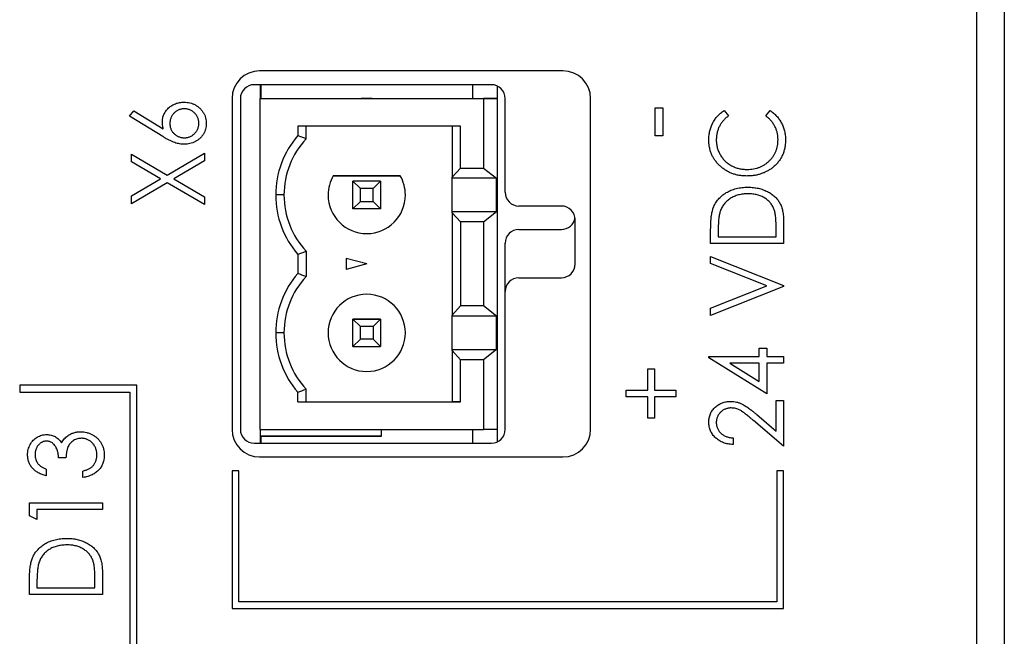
# Model space of a CAD drawing. Header units: millimetres. Extents: x 0 to 420, y 0 to 297.
# Tile 49 of 106: x 102 to 120, y 242 to 253. Entities that reach past the tile are written whole.
import ezdxf

# ---------------------------------------------------------------- set-up
doc = ezdxf.new("R2010")
doc.units = ezdxf.units.MM

msp = doc.modelspace()

# ---------------------------------------------------------------- linework, layer by layer
at = {"color": 7, "linetype": 'Continuous', "lineweight": 25}
for p, q in [((119.965, 259.473), (119.965, 214.773)), ((119.968, 259.473), (119.968, 215.173)), ((119.467, 199.673), (119.467, 258.873)), ((111.967, 252.373), (106.467, 252.373)), ((110.668, 252.123), (106.368, 252.123)), ((106.474, 252.123), (106.474, 251.873)), ((106.489, 252.123), (106.489, 251.873)), ((110.324, 252.123), (110.324, 251.873)), ((110.774, 252.1), (110.774, 251.873)), ((105.967, 251.873), (105.967, 245.873)), ((106.118, 251.873), (106.118, 245.873)), ((106.474, 251.873), (110.524, 251.873)), ((106.474, 245.873), (106.474, 251.873)), ((106.474, 251.873), (106.474, 251.873)), ((106.474, 251.873), (110.309, 251.873)), ((108.308, 251.873), (108.509, 251.873)), ((108.409, 251.873), (108.308, 251.873)), ((108.509, 251.873), (108.409, 251.873)), ((110.309, 251.873), (110.309, 251.873)), ((110.309, 251.873), (110.774, 251.873)), ((110.524, 251.873), (110.524, 250.611)), ((110.774, 251.873), (110.524, 251.873)), ((110.774, 251.873), (110.774, 245.873)), ((110.774, 251.873), (110.774, 251.873)), ((110.918, 250.173), (110.918, 251.873)), ((112.467, 245.873), (112.467, 251.873)), ((113.641, 251.197), (113.641, 251.705)), ((113.641, 251.705), (113.776, 251.705)), ((113.776, 251.705), (113.776, 251.197)), ((104.11, 251.551), (104.186, 251.647)), ((104.714, 251.181), (104.11, 251.551)), ((104.186, 251.647), (104.719, 251.32)), ((114.887, 251.655), (114.967, 251.558)), ((115.645, 251.558), (115.724, 251.655)), ((110.111, 251.373), (107.159, 251.373)), ((107.159, 251.373), (107.159, 251.2)), ((107.309, 251.143), (107.309, 251.373)), ((109.955, 251.373), (109.955, 250.445)), ((110.111, 250.611), (110.111, 251.373)), ((113.776, 251.197), (113.641, 251.197)), ((104.144, 250.724), (104.144, 250.864)), ((104.144, 250.864), (104.791, 250.485)), ((104.791, 250.485), (105.467, 250.881)), ((105.467, 250.881), (105.467, 250.741)), ((104.672, 250.414), (104.144, 250.724)), ((105.467, 250.741), (104.911, 250.414)), ((107.802, 250.473), (109.015, 250.473)), ((107.802, 250.473), (107.802, 250.473)), ((109.015, 250.473), (107.802, 250.473)), ((109.015, 250.473), (109.015, 250.473)), ((109.955, 250.445), (110.111, 250.611)), ((110.111, 250.611), (110.524, 250.611)), ((110.524, 250.611), (110.76, 250.426)), ((104.144, 250.105), (104.672, 250.414)), ((104.791, 250.344), (104.144, 249.965)), ((105.467, 249.948), (104.791, 250.344)), ((104.911, 250.414), (105.467, 250.088)), ((108.293, 250.239), (108.159, 250.373)), ((108.159, 249.873), (108.159, 250.373)), ((108.659, 250.373), (108.159, 250.373)), ((108.659, 250.373), (108.159, 250.373)), ((108.525, 250.239), (108.659, 250.373)), ((108.659, 250.373), (108.659, 249.873)), ((109.955, 250.426), (109.955, 250.445)), ((110.76, 250.426), (109.955, 250.426)), ((109.955, 249.821), (109.955, 250.426)), ((110.76, 249.821), (110.76, 250.426)), ((104.144, 249.965), (104.144, 250.105)), ((106.909, 250.123), (106.759, 250.123)), ((107.709, 250.123), (107.709, 250.123)), ((108.293, 250.007), (108.293, 250.239)), ((108.525, 250.239), (108.293, 250.239)), ((108.525, 250.007), (108.525, 250.239)), ((105.467, 250.088), (105.467, 249.948)), ((108.159, 249.873), (108.293, 250.007)), ((108.293, 250.007), (108.525, 250.007)), ((108.659, 249.873), (108.525, 250.007)), ((111.939, 249.923), (111.168, 249.923)), ((108.659, 249.873), (108.159, 249.873)), ((109.955, 249.801), (109.955, 249.821)), ((109.955, 249.821), (110.76, 249.821)), ((110.111, 249.636), (109.955, 249.801)), ((109.955, 249.801), (109.955, 247.945)), ((110.524, 249.636), (110.76, 249.821)), ((110.524, 249.636), (110.111, 249.636)), ((110.111, 249.636), (110.111, 248.111)), ((110.524, 249.636), (110.524, 248.111)), ((112.189, 248.873), (112.189, 249.673)), ((115.967, 249.63), (115.967, 249.246)), ((111.168, 249.498), (111.939, 249.498)), ((114.644, 249.246), (114.644, 249.497)), ((114.78, 249.451), (114.78, 249.365)), ((115.832, 249.365), (115.832, 249.505)), ((110.918, 248.373), (110.918, 249.248)), ((115.967, 249.246), (114.644, 249.246)), ((114.78, 249.365), (115.832, 249.365)), ((107.159, 249.046), (107.159, 248.7)), ((107.309, 249.103), (107.309, 248.643)), ((108.409, 248.873), (108.034, 248.974)), ((108.034, 248.974), (108.034, 248.773)), ((108.409, 248.873), (108.034, 248.773)), ((114.644, 249.009), (115.967, 248.483)), ((114.644, 248.88), (114.644, 249.009)), ((115.665, 248.474), (114.644, 248.88)), ((111.168, 248.623), (111.939, 248.623)), ((115.967, 248.483), (115.967, 248.466)), ((110.918, 245.873), (110.918, 248.373)), ((114.644, 248.069), (115.665, 248.474)), ((115.967, 248.466), (114.644, 247.94)), ((109.955, 247.945), (110.111, 248.111)), ((110.524, 248.111), (110.111, 248.111)), ((110.76, 247.926), (110.524, 248.111)), ((114.644, 247.94), (114.644, 248.069)), ((108.159, 247.873), (108.293, 247.739)), ((108.659, 247.873), (108.159, 247.873)), ((108.159, 247.373), (108.159, 247.873)), ((108.159, 247.873), (108.659, 247.873)), ((108.525, 247.739), (108.659, 247.873)), ((108.659, 247.873), (108.659, 247.373)), ((109.955, 247.926), (109.955, 247.945)), ((110.76, 247.926), (109.955, 247.926)), ((109.955, 247.321), (109.955, 247.926)), ((110.76, 247.321), (110.76, 247.926)), ((106.909, 247.623), (106.759, 247.623)), ((107.709, 247.623), (107.709, 247.623)), ((108.525, 247.739), (108.293, 247.739)), ((108.293, 247.507), (108.293, 247.739)), ((108.525, 247.739), (108.525, 247.507)), ((108.293, 247.507), (108.159, 247.373)), ((108.525, 247.507), (108.293, 247.507)), ((108.525, 247.507), (108.659, 247.373)), ((108.159, 247.373), (108.659, 247.373)), ((109.955, 247.301), (109.955, 247.321)), ((109.955, 247.321), (110.76, 247.321)), ((109.955, 247.301), (109.955, 246.373)), ((110.111, 247.136), (109.955, 247.301)), ((110.76, 247.321), (110.524, 247.136)), ((115.526, 247.194), (115.526, 247.347)), ((115.526, 247.347), (115.662, 247.347)), ((115.662, 247.347), (115.662, 247.194)), ((110.111, 246.373), (110.111, 247.136)), ((110.524, 247.136), (110.111, 247.136)), ((110.524, 247.136), (110.524, 245.873)), ((114.61, 247.17), (114.61, 247.194)), ((114.61, 247.194), (115.526, 247.194)), ((115.662, 246.516), (114.61, 247.17)), ((115.526, 247.075), (114.992, 247.075)), ((114.992, 247.075), (115.526, 246.743)), ((115.526, 246.743), (115.526, 247.075)), ((115.662, 247.194), (115.967, 247.194)), ((115.967, 247.075), (115.662, 247.075)), ((115.662, 247.075), (115.662, 246.516)), ((115.967, 247.194), (115.967, 247.075)), ((113.505, 246.973), (113.624, 246.973)), ((113.505, 246.583), (113.505, 246.973)), ((113.624, 246.973), (113.624, 246.583)), ((102.117, 246.673), (102.117, 246.548)), ((104.242, 246.673), (102.117, 246.673)), ((102.117, 246.548), (104.117, 246.548)), ((104.117, 246.548), (104.117, 209.798)), ((104.242, 209.673), (104.242, 246.673)), ((107.159, 246.373), (107.159, 246.546)), ((107.309, 246.373), (107.309, 246.603)), ((113.115, 246.465), (113.115, 246.583)), ((113.115, 246.583), (113.505, 246.583)), ((113.624, 246.583), (114.014, 246.583)), ((114.014, 246.583), (114.014, 246.465)), ((107.159, 246.373), (110.111, 246.373)), ((107.159, 246.373), (107.309, 246.373)), ((107.309, 246.373), (107.309, 246.373)), ((107.309, 246.373), (109.955, 246.373)), ((110.111, 246.373), (109.955, 246.373)), ((109.955, 246.373), (109.955, 246.373)), ((113.505, 246.465), (113.115, 246.465)), ((113.505, 246.075), (113.505, 246.465)), ((114.014, 246.465), (113.624, 246.465)), ((113.624, 246.465), (113.624, 246.075)), ((115.832, 245.842), (115.832, 246.397)), ((115.832, 246.397), (115.967, 246.397)), ((115.967, 246.397), (115.967, 245.566)), ((113.624, 246.075), (113.505, 246.075)), ((115.967, 245.566), (115.42, 246.033)), ((115.483, 246.14), (115.832, 245.842)), ((106.474, 245.873), (106.474, 245.623)), ((106.474, 245.873), (110.524, 245.873)), ((108.674, 245.748), (108.674, 245.873)), ((110.324, 245.873), (110.324, 245.623)), ((110.774, 245.873), (110.524, 245.873)), ((110.774, 245.873), (110.774, 245.646)), ((106.489, 245.748), (106.474, 245.748)), ((106.489, 245.748), (108.674, 245.748)), ((106.489, 245.748), (106.489, 245.623)), ((108.674, 245.748), (106.489, 245.748)), ((106.489, 245.748), (106.489, 245.748)), ((108.674, 245.748), (108.674, 245.748)), ((115.051, 245.718), (115.051, 245.6)), ((106.368, 245.623), (110.668, 245.623)), ((102.956, 245.355), (102.82, 245.355)), ((106.467, 245.373), (111.967, 245.373)), ((102.6, 245.152), (102.6, 245.033)), ((103.261, 244.999), (103.261, 245.118)), ((105.967, 245.123), (105.967, 242.623)), ((106.092, 245.123), (105.967, 245.123)), ((106.092, 242.748), (106.092, 245.123)), ((115.842, 245.123), (115.842, 242.748)), ((115.967, 245.123), (115.842, 245.123)), ((115.967, 242.623), (115.967, 245.123)), ((102.294, 244.307), (102.294, 244.541)), ((102.294, 244.541), (103.617, 244.541)), ((103.617, 244.422), (102.43, 244.422)), ((102.43, 244.422), (102.43, 244.236)), ((103.617, 244.541), (103.617, 244.422)), ((102.43, 244.236), (102.294, 244.307)), ((102.294, 242.879), (102.294, 243.13)), ((103.482, 242.998), (103.482, 243.137)), ((103.617, 243.263), (103.617, 242.879)), ((102.43, 243.083), (102.43, 242.998)), ((102.43, 242.998), (103.482, 242.998)), ((103.617, 242.879), (102.294, 242.879)), ((105.967, 242.623), (115.967, 242.623)), ((115.842, 242.748), (106.092, 242.748))]:
    msp.add_line(p, q, dxfattribs=at)
for centre, radius, start, end in [((106.467, 251.873), 0.5, 90, 180), ((111.967, 251.873), 0.5, 0, 90), ((106.368, 251.873), 0.25, 90, 180), ((110.668, 251.873), 0.25, 0, 90), ((108.409, 250.123), 1.65, 139.2509, 180), ((108.409, 250.123), 1.5, 137.1666, 180), ((108.409, 250.123), 0.7, 150, 180), ((108.409, 250.123), 0.7, 150, 180), ((108.409, 250.123), 0.7, 0, 30), ((108.409, 250.123), 0.7, 0, 30), ((108.409, 250.123), 1.65, 180, 220.7491), ((108.409, 250.123), 1.5, 180, 222.8334), ((108.409, 250.123), 1.5, 180, 222.8334), ((108.409, 250.123), 0.7, 180, 0), ((111.168, 250.173), 0.25, 180, 270), ((111.939, 249.673), 0.25, 0, 90), ((111.939, 249.748), 0.25, 270, 351.3731), ((111.168, 249.248), 0.25, 90, 180), ((111.939, 248.873), 0.25, 270, 0), ((108.409, 247.623), 1.65, 139.2509, 180), ((108.409, 247.623), 1.5, 137.1666, 180), ((111.168, 248.373), 0.25, 90, 180), ((108.409, 247.623), 0.7, 0, 180), ((108.409, 247.623), 0.7, 0, 180), ((108.409, 247.623), 1.65, 180, 220.7491), ((108.409, 247.623), 1.5, 180, 222.8334), ((108.409, 247.623), 1.5, 180, 222.8334), ((108.409, 247.623), 0.7, 180, 0), ((106.467, 245.873), 0.5, 180, 270), ((106.368, 245.873), 0.25, 180, 270), ((110.668, 245.873), 0.25, 270, 0), ((111.967, 245.873), 0.5, 270, 0)]:
    msp.add_arc(centre, radius, start, end, dxfattribs=at)
for points, knots in [([(104.704, 251.447), (104.704, 251.459), (104.705, 251.483), (104.711, 251.519), (104.719, 251.553), (104.732, 251.585), (104.748, 251.616), (104.767, 251.646), (104.791, 251.675), (104.817, 251.701), (104.846, 251.726), (104.877, 251.747), (104.909, 251.765), (104.944, 251.779), (104.979, 251.792), (105.017, 251.799), (105.056, 251.804), (105.082, 251.805), (105.096, 251.805)], [0, 0, 0, 0, 0.062339, 0.122582, 0.181789, 0.24035, 0.299245, 0.359127, 0.420897, 0.484559, 0.548791, 0.611907, 0.674468, 0.737282, 0.800455, 0.865025, 0.931416, 1, 1, 1, 1]), ([(105.096, 251.805), (105.115, 251.805), (105.151, 251.803), (105.204, 251.794), (105.254, 251.779), (105.302, 251.757), (105.345, 251.729), (105.384, 251.696), (105.419, 251.658), (105.448, 251.615), (105.472, 251.569), (105.489, 251.52), (105.499, 251.469), (105.501, 251.435), (105.501, 251.418)], [0, 0, 0, 0, 0.088772, 0.174453, 0.257881, 0.340986, 0.423693, 0.504646, 0.586312, 0.669937, 0.753569, 0.835378, 0.917127, 1, 1, 1, 1]), ([(105.103, 251.686), (105.094, 251.686), (105.076, 251.686), (105.05, 251.682), (105.025, 251.676), (105.002, 251.667), (104.979, 251.656), (104.957, 251.643), (104.936, 251.627), (104.916, 251.609), (104.898, 251.589), (104.883, 251.568), (104.869, 251.545), (104.859, 251.522), (104.85, 251.498), (104.844, 251.473), (104.841, 251.446), (104.84, 251.428), (104.84, 251.419)], [0, 0, 0, 0, 0.064835, 0.126968, 0.188407, 0.249265, 0.309752, 0.371059, 0.434039, 0.498274, 0.563019, 0.625618, 0.68768, 0.748472, 0.809713, 0.871768, 0.934531, 1, 1, 1, 1]), ([(105.366, 251.424), (105.365, 251.433), (105.365, 251.45), (105.361, 251.476), (105.355, 251.501), (105.347, 251.525), (105.336, 251.548), (105.323, 251.569), (105.307, 251.59), (105.289, 251.61), (105.27, 251.628), (105.249, 251.644), (105.227, 251.657), (105.204, 251.667), (105.18, 251.676), (105.156, 251.682), (105.13, 251.686), (105.112, 251.686), (105.103, 251.686)], [0, 0, 0, 0, 0.064869, 0.127649, 0.189104, 0.250166, 0.311282, 0.372891, 0.435628, 0.50057, 0.565038, 0.627775, 0.689384, 0.750226, 0.810896, 0.872351, 0.935131, 1, 1, 1, 1]), ([(114.61, 251.123), (114.611, 251.137), (114.611, 251.165), (114.614, 251.206), (114.62, 251.246), (114.628, 251.285), (114.638, 251.323), (114.651, 251.36), (114.666, 251.395), (114.683, 251.43), (114.702, 251.464), (114.723, 251.496), (114.746, 251.526), (114.77, 251.555), (114.797, 251.582), (114.825, 251.608), (114.855, 251.632), (114.876, 251.647), (114.887, 251.655)], [0, 0, 0, 0, 0.066991, 0.132919, 0.197177, 0.260768, 0.323483, 0.385675, 0.448015, 0.509812, 0.571322, 0.632572, 0.693099, 0.75383, 0.814678, 0.875579, 0.93767, 1, 1, 1, 1]), ([(114.967, 251.558), (114.949, 251.544), (114.915, 251.517), (114.87, 251.471), (114.832, 251.42), (114.801, 251.366), (114.776, 251.309), (114.759, 251.248), (114.748, 251.185), (114.747, 251.142), (114.746, 251.12)], [0, 0, 0, 0, 0.129701, 0.255166, 0.378474, 0.500638, 0.623267, 0.746262, 0.871313, 1, 1, 1, 1]), ([(115.866, 251.127), (115.865, 251.148), (115.864, 251.19), (115.853, 251.251), (115.836, 251.309), (115.811, 251.364), (115.78, 251.417), (115.742, 251.467), (115.697, 251.515), (115.663, 251.543), (115.645, 251.558)], [0, 0, 0, 0, 0.125903, 0.248086, 0.368247, 0.487687, 0.609625, 0.734392, 0.864043, 1, 1, 1, 1]), ([(115.724, 251.655), (115.735, 251.647), (115.756, 251.632), (115.786, 251.607), (115.815, 251.58), (115.841, 251.553), (115.866, 251.524), (115.889, 251.493), (115.91, 251.461), (115.929, 251.428), (115.946, 251.394), (115.961, 251.358), (115.973, 251.322), (115.984, 251.284), (115.991, 251.246), (115.997, 251.206), (116.001, 251.166), (116.001, 251.138), (116.001, 251.125)], [0, 0, 0, 0, 0.063583, 0.126704, 0.188654, 0.249968, 0.311183, 0.372209, 0.433265, 0.494568, 0.556147, 0.617866, 0.679418, 0.741999, 0.80484, 0.868427, 0.933682, 1, 1, 1, 1]), ([(104.719, 251.32), (104.717, 251.331), (104.713, 251.352), (104.708, 251.385), (104.705, 251.416), (104.704, 251.436), (104.704, 251.447)], [0, 0, 0, 0, 0.263712, 0.516783, 0.761952, 1, 1, 1, 1]), ([(104.84, 251.419), (104.84, 251.41), (104.841, 251.393), (104.844, 251.367), (104.85, 251.342), (104.859, 251.318), (104.869, 251.295), (104.883, 251.274), (104.898, 251.254), (104.916, 251.235), (104.936, 251.217), (104.957, 251.202), (104.979, 251.189), (105.002, 251.179), (105.026, 251.171), (105.05, 251.165), (105.076, 251.161), (105.094, 251.161), (105.103, 251.161)], [0, 0, 0, 0, 0.065738, 0.129375, 0.191045, 0.252533, 0.312423, 0.373698, 0.435632, 0.499383, 0.563212, 0.625921, 0.687085, 0.747871, 0.809146, 0.871291, 0.93429, 1, 1, 1, 1]), ([(105.501, 251.418), (105.501, 251.401), (105.499, 251.368), (105.489, 251.319), (105.473, 251.272), (105.45, 251.228), (105.421, 251.187), (105.387, 251.149), (105.346, 251.118), (105.302, 251.091), (105.254, 251.069), (105.204, 251.053), (105.151, 251.044), (105.116, 251.043), (105.098, 251.042)], [0, 0, 0, 0, 0.081837, 0.162094, 0.242323, 0.324078, 0.406317, 0.487654, 0.570664, 0.655965, 0.742227, 0.827374, 0.912987, 1, 1, 1, 1]), ([(105.103, 251.161), (105.112, 251.161), (105.13, 251.162), (105.156, 251.165), (105.18, 251.171), (105.204, 251.18), (105.227, 251.191), (105.249, 251.204), (105.27, 251.22), (105.289, 251.238), (105.307, 251.257), (105.323, 251.278), (105.336, 251.3), (105.347, 251.322), (105.355, 251.346), (105.361, 251.371), (105.365, 251.397), (105.365, 251.415), (105.366, 251.424)], [0, 0, 0, 0, 0.064886, 0.127683, 0.189154, 0.24984, 0.310972, 0.372598, 0.435352, 0.499837, 0.564322, 0.627589, 0.689214, 0.749768, 0.810846, 0.872317, 0.935114, 1, 1, 1, 1]), ([(105.098, 251.042), (105.085, 251.042), (105.057, 251.043), (105.015, 251.049), (104.972, 251.059), (104.927, 251.072), (104.879, 251.091), (104.828, 251.115), (104.772, 251.145), (104.734, 251.168), (104.714, 251.181)], [0, 0, 0, 0, 0.098705, 0.201479, 0.307735, 0.418738, 0.540143, 0.676765, 0.830018, 1, 1, 1, 1]), ([(115.298, 250.467), (115.274, 250.468), (115.228, 250.469), (115.159, 250.478), (115.093, 250.492), (115.03, 250.513), (114.97, 250.54), (114.913, 250.572), (114.859, 250.61), (114.808, 250.654), (114.762, 250.701), (114.721, 250.753), (114.687, 250.807), (114.659, 250.864), (114.637, 250.925), (114.622, 250.988), (114.612, 251.055), (114.611, 251.1), (114.61, 251.123)], [0, 0, 0, 0, 0.067242, 0.132206, 0.195409, 0.257411, 0.318908, 0.380527, 0.44269, 0.506109, 0.569344, 0.630703, 0.690854, 0.750725, 0.811007, 0.87219, 0.934992, 1, 1, 1, 1]), ([(114.746, 251.12), (114.746, 251.108), (114.747, 251.084), (114.751, 251.048), (114.756, 251.013), (114.764, 250.979), (114.775, 250.945), (114.788, 250.912), (114.803, 250.88), (114.821, 250.848), (114.84, 250.818), (114.862, 250.789), (114.884, 250.762), (114.909, 250.737), (114.935, 250.714), (114.963, 250.692), (114.992, 250.672), (115.022, 250.654), (115.054, 250.638), (115.088, 250.624), (115.122, 250.612), (115.157, 250.603), (115.193, 250.595), (115.23, 250.59), (115.268, 250.587), (115.294, 250.586), (115.307, 250.586)], [0, 0, 0, 0, 0.042054, 0.083393, 0.124454, 0.165461, 0.206023, 0.246821, 0.28827, 0.330023, 0.371982, 0.413221, 0.453924, 0.494501, 0.534915, 0.575362, 0.616212, 0.65747, 0.699047, 0.740588, 0.782508, 0.824786, 0.867453, 0.910542, 0.954879, 1, 1, 1, 1]), ([(115.307, 250.586), (115.327, 250.587), (115.365, 250.587), (115.421, 250.595), (115.475, 250.607), (115.526, 250.623), (115.575, 250.646), (115.622, 250.672), (115.665, 250.703), (115.706, 250.739), (115.744, 250.778), (115.776, 250.821), (115.804, 250.866), (115.826, 250.913), (115.844, 250.963), (115.856, 251.016), (115.864, 251.071), (115.865, 251.108), (115.866, 251.127)], [0, 0, 0, 0, 0.067408, 0.132237, 0.195375, 0.257249, 0.318363, 0.379374, 0.441195, 0.504039, 0.566558, 0.627822, 0.688138, 0.748254, 0.80869, 0.870413, 0.934114, 1, 1, 1, 1]), ([(116.001, 251.125), (116.001, 251.111), (116.001, 251.086), (115.998, 251.047), (115.993, 251.01), (115.987, 250.974), (115.979, 250.938), (115.969, 250.904), (115.957, 250.871), (115.944, 250.839), (115.928, 250.808), (115.911, 250.779), (115.892, 250.75), (115.871, 250.722), (115.849, 250.695), (115.824, 250.669), (115.798, 250.645), (115.779, 250.63), (115.77, 250.622)], [0, 0, 0, 0, 0.068335, 0.135464, 0.200567, 0.264774, 0.327263, 0.389343, 0.450083, 0.510699, 0.570569, 0.630747, 0.691051, 0.751063, 0.812002, 0.873718, 0.936106, 1, 1, 1, 1]), ([(115.77, 250.622), (115.753, 250.609), (115.721, 250.585), (115.667, 250.554), (115.612, 250.527), (115.554, 250.505), (115.494, 250.488), (115.431, 250.476), (115.365, 250.469), (115.321, 250.468), (115.298, 250.467)], [0, 0, 0, 0, 0.122252, 0.243417, 0.364286, 0.485776, 0.609799, 0.736237, 0.865845, 1, 1, 1, 1]), ([(114.692, 249.89), (114.698, 249.904), (114.709, 249.933), (114.731, 249.973), (114.756, 250.012), (114.784, 250.047), (114.815, 250.08), (114.849, 250.111), (114.886, 250.14), (114.926, 250.166), (114.968, 250.189), (115.013, 250.209), (115.06, 250.226), (115.108, 250.24), (115.159, 250.251), (115.212, 250.258), (115.267, 250.263), (115.304, 250.263), (115.323, 250.264)], [0, 0, 0, 0, 0.059393, 0.117792, 0.175916, 0.233639, 0.291461, 0.349782, 0.409529, 0.470566, 0.532617, 0.595139, 0.658638, 0.723238, 0.789476, 0.857663, 0.927749, 1, 1, 1, 1]), ([(115.322, 250.145), (115.307, 250.145), (115.276, 250.144), (115.232, 250.14), (115.189, 250.134), (115.148, 250.124), (115.108, 250.112), (115.07, 250.098), (115.034, 250.081), (115, 250.061), (114.968, 250.039), (114.939, 250.014), (114.912, 249.988), (114.887, 249.96), (114.866, 249.929), (114.846, 249.896), (114.83, 249.861), (114.822, 249.837), (114.817, 249.824)], [0, 0, 0, 0, 0.072225, 0.141809, 0.209025, 0.27458, 0.338792, 0.401466, 0.463652, 0.525211, 0.585979, 0.645456, 0.703802, 0.762331, 0.820361, 0.879159, 0.938775, 1, 1, 1, 1]), ([(115.798, 249.853), (115.794, 249.864), (115.785, 249.886), (115.77, 249.917), (115.752, 249.947), (115.732, 249.975), (115.709, 250.001), (115.683, 250.025), (115.656, 250.047), (115.626, 250.068), (115.594, 250.086), (115.56, 250.102), (115.525, 250.115), (115.488, 250.126), (115.449, 250.135), (115.408, 250.141), (115.366, 250.144), (115.337, 250.145), (115.322, 250.145)], [0, 0, 0, 0, 0.059645, 0.118294, 0.175965, 0.23339, 0.291154, 0.349435, 0.408318, 0.468899, 0.530224, 0.592452, 0.655817, 0.720446, 0.78676, 0.855305, 0.926424, 1, 1, 1, 1]), ([(115.323, 250.264), (115.339, 250.264), (115.371, 250.263), (115.419, 250.259), (115.465, 250.253), (115.509, 250.245), (115.552, 250.234), (115.594, 250.22), (115.634, 250.204), (115.672, 250.186), (115.709, 250.166), (115.743, 250.144), (115.774, 250.12), (115.804, 250.096), (115.83, 250.07), (115.855, 250.042), (115.876, 250.013), (115.896, 249.982), (115.913, 249.949), (115.927, 249.912), (115.94, 249.873), (115.95, 249.831), (115.958, 249.785), (115.963, 249.736), (115.967, 249.684), (115.967, 249.649), (115.967, 249.63)], [0, 0, 0, 0, 0.047594, 0.093768, 0.138649, 0.182631, 0.225669, 0.268122, 0.309908, 0.351204, 0.391844, 0.430937, 0.468999, 0.506043, 0.542414, 0.577953, 0.613237, 0.64813, 0.684016, 0.721742, 0.761677, 0.803968, 0.848869, 0.89624, 0.946756, 1, 1, 1, 1]), ([(114.644, 249.497), (114.645, 249.518), (114.645, 249.56), (114.647, 249.621), (114.651, 249.678), (114.656, 249.729), (114.662, 249.776), (114.67, 249.818), (114.68, 249.856), (114.688, 249.879), (114.692, 249.89)], [0, 0, 0, 0, 0.1643442, 0.3167935, 0.4581469, 0.5885633, 0.7074923, 0.8152688, 0.9128975, 1, 1, 1, 1]), ([(114.817, 249.824), (114.814, 249.814), (114.808, 249.793), (114.8, 249.757), (114.794, 249.717), (114.789, 249.673), (114.785, 249.624), (114.782, 249.57), (114.78, 249.512), (114.78, 249.471), (114.78, 249.451)], [0, 0, 0, 0, 0.084774, 0.180312, 0.28709, 0.406015, 0.536482, 0.678682, 0.833402, 1, 1, 1, 1]), ([(115.832, 249.505), (115.832, 249.525), (115.831, 249.563), (115.83, 249.619), (115.827, 249.67), (115.824, 249.716), (115.819, 249.757), (115.813, 249.793), (115.807, 249.825), (115.801, 249.844), (115.798, 249.853)], [0, 0, 0, 0, 0.172244, 0.3301934, 0.475432, 0.6065481, 0.7244263, 0.8291286, 0.9204072, 1, 1, 1, 1]), ([(114.61, 246.005), (114.611, 246.018), (114.611, 246.045), (114.617, 246.084), (114.626, 246.121), (114.639, 246.157), (114.656, 246.19), (114.676, 246.221), (114.7, 246.25), (114.728, 246.277), (114.758, 246.301), (114.789, 246.322), (114.822, 246.34), (114.856, 246.355), (114.892, 246.366), (114.929, 246.374), (114.967, 246.379), (114.993, 246.38), (115.006, 246.38)], [0, 0, 0, 0, 0.067101, 0.131736, 0.194445, 0.255732, 0.316076, 0.377042, 0.43857, 0.501976, 0.56574, 0.62755, 0.688899, 0.74954, 0.810795, 0.87236, 0.935527, 1, 1, 1, 1]), ([(115.006, 246.38), (115.024, 246.379), (115.061, 246.378), (115.115, 246.369), (115.167, 246.353), (115.209, 246.335), (115.243, 246.317), (115.271, 246.3), (115.301, 246.28), (115.333, 246.258), (115.367, 246.232), (115.404, 246.204), (115.443, 246.173), (115.469, 246.151), (115.483, 246.14)], [0, 0, 0, 0, 0.101499, 0.200815, 0.299453, 0.399149, 0.45251, 0.511879, 0.577369, 0.649185, 0.727148, 0.811516, 0.90291, 1, 1, 1, 1]), ([(115.014, 246.261), (115.005, 246.261), (114.988, 246.261), (114.961, 246.257), (114.936, 246.251), (114.912, 246.242), (114.889, 246.232), (114.866, 246.219), (114.845, 246.203), (114.825, 246.185), (114.807, 246.166), (114.79, 246.145), (114.777, 246.124), (114.766, 246.101), (114.757, 246.077), (114.751, 246.052), (114.747, 246.026), (114.746, 246.008), (114.746, 245.999)], [0, 0, 0, 0, 0.064826, 0.127694, 0.189002, 0.250262, 0.311649, 0.372859, 0.435986, 0.500806, 0.565495, 0.628378, 0.689165, 0.749946, 0.810822, 0.872278, 0.935146, 1, 1, 1, 1]), ([(115.42, 246.033), (115.407, 246.045), (115.382, 246.066), (115.345, 246.097), (115.311, 246.125), (115.28, 246.15), (115.251, 246.172), (115.225, 246.19), (115.202, 246.206), (115.174, 246.222), (115.14, 246.238), (115.099, 246.251), (115.057, 246.26), (115.029, 246.261), (115.014, 246.261)], [0, 0, 0, 0, 0.108902, 0.209595, 0.301736, 0.385354, 0.461267, 0.528294, 0.587417, 0.638295, 0.730421, 0.820708, 0.909667, 1, 1, 1, 1]), ([(115.051, 245.6), (115.036, 245.6), (115.005, 245.602), (114.96, 245.608), (114.917, 245.618), (114.876, 245.631), (114.837, 245.648), (114.8, 245.668), (114.766, 245.693), (114.734, 245.719), (114.705, 245.749), (114.68, 245.78), (114.658, 245.814), (114.641, 245.848), (114.627, 245.885), (114.617, 245.923), (114.611, 245.963), (114.611, 245.991), (114.61, 246.005)], [0, 0, 0, 0, 0.070889, 0.139134, 0.20489, 0.26925, 0.332092, 0.394715, 0.457239, 0.520145, 0.582546, 0.642762, 0.701754, 0.760062, 0.81817, 0.877268, 0.937531, 1, 1, 1, 1]), ([(114.746, 245.999), (114.746, 245.989), (114.747, 245.971), (114.751, 245.944), (114.757, 245.917), (114.766, 245.893), (114.777, 245.869), (114.791, 245.847), (114.807, 245.825), (114.826, 245.806), (114.847, 245.787), (114.87, 245.771), (114.896, 245.757), (114.923, 245.745), (114.952, 245.735), (114.983, 245.728), (115.017, 245.722), (115.04, 245.719), (115.051, 245.718)], [0, 0, 0, 0, 0.061534, 0.120679, 0.178506, 0.235389, 0.291923, 0.348675, 0.406012, 0.46534, 0.52603, 0.587069, 0.649561, 0.713605, 0.78046, 0.850263, 0.923175, 1, 1, 1, 1]), ([(102.989, 245.758), (102.998, 245.764), (103.015, 245.776), (103.043, 245.79), (103.071, 245.803), (103.1, 245.812), (103.13, 245.821), (103.161, 245.826), (103.192, 245.83), (103.214, 245.83), (103.224, 245.83)], [0, 0, 0, 0, 0.126046, 0.250947, 0.373622, 0.497176, 0.620273, 0.744382, 0.87147, 1, 1, 1, 1]), ([(103.224, 245.83), (103.243, 245.83), (103.28, 245.828), (103.334, 245.817), (103.388, 245.8), (103.439, 245.776), (103.486, 245.745), (103.529, 245.71), (103.566, 245.669), (103.597, 245.623), (103.621, 245.573), (103.639, 245.52), (103.649, 245.465), (103.651, 245.426), (103.651, 245.407)], [0, 0, 0, 0, 0.082854, 0.165106, 0.248313, 0.333266, 0.418113, 0.500689, 0.581947, 0.664032, 0.746491, 0.82907, 0.912802, 1, 1, 1, 1]), ([(102.26, 245.41), (102.261, 245.426), (102.262, 245.459), (102.271, 245.507), (102.286, 245.553), (102.307, 245.598), (102.332, 245.639), (102.363, 245.675), (102.397, 245.707), (102.435, 245.733), (102.476, 245.753), (102.518, 245.768), (102.561, 245.778), (102.59, 245.779), (102.604, 245.779)], [0, 0, 0, 0, 0.088138, 0.174789, 0.261254, 0.348871, 0.435365, 0.519006, 0.601705, 0.684367, 0.766025, 0.844873, 0.922249, 1, 1, 1, 1]), ([(102.604, 245.661), (102.597, 245.66), (102.583, 245.66), (102.563, 245.656), (102.543, 245.651), (102.525, 245.643), (102.507, 245.633), (102.49, 245.621), (102.473, 245.606), (102.457, 245.59), (102.443, 245.572), (102.43, 245.553), (102.42, 245.532), (102.411, 245.51), (102.405, 245.487), (102.4, 245.463), (102.397, 245.437), (102.396, 245.42), (102.396, 245.411)], [0, 0, 0, 0, 0.057377, 0.114021, 0.169626, 0.225575, 0.281802, 0.340302, 0.400704, 0.464088, 0.528456, 0.592239, 0.656636, 0.721572, 0.788072, 0.85622, 0.926477, 1, 1, 1, 1]), ([(102.604, 245.779), (102.618, 245.779), (102.646, 245.778), (102.685, 245.771), (102.723, 245.759), (102.759, 245.742), (102.792, 245.721), (102.823, 245.695), (102.851, 245.664), (102.868, 245.64), (102.876, 245.629)], [0, 0, 0, 0, 0.128961, 0.252356, 0.372719, 0.492297, 0.612547, 0.736291, 0.864891, 1, 1, 1, 1]), ([(102.82, 245.355), (102.82, 245.37), (102.819, 245.399), (102.813, 245.441), (102.803, 245.481), (102.79, 245.519), (102.773, 245.553), (102.755, 245.583), (102.733, 245.608), (102.71, 245.628), (102.685, 245.642), (102.659, 245.653), (102.632, 245.659), (102.613, 245.66), (102.604, 245.661)], [0, 0, 0, 0, 0.105784, 0.207983, 0.306967, 0.404445, 0.496422, 0.580315, 0.657939, 0.730247, 0.799039, 0.865603, 0.932319, 1, 1, 1, 1]), ([(102.876, 245.629), (102.883, 245.641), (102.897, 245.667), (102.924, 245.701), (102.954, 245.733), (102.977, 245.75), (102.989, 245.758)], [0, 0, 0, 0, 0.250371, 0.498095, 0.745866, 1, 1, 1, 1]), ([(103.236, 245.711), (103.223, 245.711), (103.199, 245.71), (103.163, 245.702), (103.128, 245.69), (103.095, 245.672), (103.064, 245.651), (103.037, 245.625), (103.015, 245.596), (102.999, 245.57), (102.988, 245.546), (102.981, 245.525), (102.975, 245.502), (102.97, 245.478), (102.965, 245.45), (102.961, 245.421), (102.958, 245.389), (102.957, 245.367), (102.956, 245.355)], [0, 0, 0, 0, 0.072474, 0.144318, 0.216242, 0.29025, 0.363739, 0.435884, 0.506985, 0.579718, 0.618389, 0.660844, 0.706661, 0.757283, 0.811175, 0.869969, 0.932717, 1, 1, 1, 1]), ([(103.516, 245.409), (103.515, 245.42), (103.515, 245.442), (103.511, 245.474), (103.505, 245.504), (103.495, 245.532), (103.484, 245.559), (103.469, 245.584), (103.452, 245.608), (103.432, 245.629), (103.411, 245.648), (103.388, 245.665), (103.365, 245.68), (103.341, 245.691), (103.316, 245.7), (103.29, 245.707), (103.263, 245.711), (103.245, 245.711), (103.236, 245.711)], [0, 0, 0, 0, 0.0726235, 0.1417007, 0.2082316, 0.2730684, 0.3365168, 0.3992396, 0.4619068, 0.5250932, 0.5878927, 0.6483646, 0.707337, 0.7655509, 0.8231202, 0.8812285, 0.9400348, 1, 1, 1, 1]), ([(102.6, 245.033), (102.586, 245.036), (102.56, 245.042), (102.523, 245.055), (102.488, 245.068), (102.455, 245.085), (102.425, 245.103), (102.397, 245.123), (102.371, 245.145), (102.348, 245.17), (102.327, 245.196), (102.31, 245.223), (102.294, 245.251), (102.282, 245.281), (102.272, 245.311), (102.266, 245.343), (102.261, 245.376), (102.261, 245.398), (102.26, 245.41)], [0, 0, 0, 0, 0.074295, 0.1449, 0.213196, 0.279116, 0.343096, 0.40533, 0.466938, 0.527733, 0.587871, 0.646464, 0.70425, 0.762125, 0.819983, 0.878466, 0.938496, 1, 1, 1, 1]), ([(102.396, 245.411), (102.397, 245.397), (102.398, 245.369), (102.407, 245.33), (102.421, 245.293), (102.438, 245.265), (102.455, 245.244), (102.47, 245.229), (102.487, 245.214), (102.505, 245.2), (102.526, 245.187), (102.549, 245.175), (102.573, 245.163), (102.591, 245.156), (102.6, 245.152)], [0, 0, 0, 0, 0.120057, 0.23357, 0.343806, 0.454347, 0.511284, 0.570579, 0.632128, 0.698453, 0.767409, 0.840484, 0.917825, 1, 1, 1, 1]), ([(103.651, 245.407), (103.651, 245.394), (103.65, 245.368), (103.646, 245.33), (103.638, 245.294), (103.627, 245.26), (103.613, 245.227), (103.596, 245.196), (103.576, 245.166), (103.552, 245.139), (103.526, 245.113), (103.497, 245.09), (103.465, 245.069), (103.43, 245.05), (103.392, 245.034), (103.351, 245.02), (103.307, 245.008), (103.277, 245.002), (103.261, 244.999)], [0, 0, 0, 0, 0.063183, 0.124187, 0.183594, 0.241204, 0.298335, 0.355221, 0.412604, 0.470717, 0.529838, 0.589927, 0.651567, 0.715126, 0.781442, 0.850914, 0.923455, 1, 1, 1, 1]), ([(103.444, 245.211), (103.45, 245.217), (103.461, 245.231), (103.476, 245.252), (103.488, 245.275), (103.498, 245.299), (103.506, 245.325), (103.511, 245.352), (103.515, 245.38), (103.515, 245.399), (103.516, 245.409)], [0, 0, 0, 0, 0.121191, 0.241389, 0.361706, 0.482773, 0.605888, 0.732534, 0.863641, 1, 1, 1, 1]), ([(103.261, 245.118), (103.271, 245.121), (103.291, 245.126), (103.319, 245.136), (103.346, 245.146), (103.37, 245.157), (103.392, 245.169), (103.411, 245.182), (103.429, 245.195), (103.439, 245.206), (103.444, 245.211)], [0, 0, 0, 0, 0.152217, 0.296177, 0.431862, 0.55851, 0.677785, 0.79096, 0.898105, 1, 1, 1, 1]), ([(102.342, 243.523), (102.348, 243.537), (102.359, 243.566), (102.381, 243.606), (102.406, 243.645), (102.434, 243.68), (102.465, 243.713), (102.499, 243.744), (102.536, 243.773), (102.576, 243.799), (102.618, 243.821), (102.663, 243.842), (102.71, 243.859), (102.758, 243.873), (102.809, 243.884), (102.862, 243.891), (102.917, 243.896), (102.954, 243.896), (102.973, 243.897)], [0, 0, 0, 0, 0.059393, 0.117792, 0.175916, 0.233639, 0.291461, 0.349782, 0.409529, 0.470566, 0.532617, 0.595139, 0.658638, 0.723238, 0.789476, 0.857663, 0.927749, 1, 1, 1, 1]), ([(102.973, 243.897), (102.989, 243.896), (103.021, 243.896), (103.069, 243.892), (103.115, 243.886), (103.159, 243.878), (103.202, 243.866), (103.244, 243.853), (103.284, 243.837), (103.322, 243.819), (103.359, 243.798), (103.393, 243.777), (103.424, 243.753), (103.454, 243.729), (103.48, 243.702), (103.505, 243.675), (103.526, 243.646), (103.546, 243.615), (103.563, 243.582), (103.577, 243.545), (103.59, 243.506), (103.6, 243.463), (103.608, 243.418), (103.613, 243.369), (103.617, 243.317), (103.617, 243.282), (103.617, 243.263)], [0, 0, 0, 0, 0.047594, 0.093768, 0.138649, 0.182631, 0.225669, 0.268122, 0.309908, 0.351204, 0.391844, 0.430937, 0.468999, 0.506043, 0.542414, 0.577953, 0.613237, 0.64813, 0.684016, 0.721742, 0.761677, 0.803968, 0.848869, 0.89624, 0.946756, 1, 1, 1, 1]), ([(102.972, 243.778), (102.957, 243.778), (102.926, 243.777), (102.882, 243.773), (102.839, 243.767), (102.798, 243.757), (102.758, 243.745), (102.72, 243.731), (102.684, 243.714), (102.65, 243.694), (102.618, 243.672), (102.589, 243.647), (102.562, 243.621), (102.537, 243.592), (102.516, 243.562), (102.496, 243.529), (102.48, 243.494), (102.472, 243.47), (102.467, 243.457)], [0, 0, 0, 0, 0.072225, 0.141809, 0.209025, 0.27458, 0.338792, 0.401466, 0.463652, 0.525211, 0.585979, 0.645456, 0.703802, 0.762331, 0.820361, 0.879159, 0.938775, 1, 1, 1, 1]), ([(103.448, 243.485), (103.444, 243.497), (103.435, 243.519), (103.42, 243.55), (103.402, 243.58), (103.382, 243.608), (103.359, 243.634), (103.333, 243.658), (103.306, 243.68), (103.276, 243.701), (103.244, 243.719), (103.21, 243.735), (103.175, 243.748), (103.138, 243.759), (103.099, 243.768), (103.058, 243.774), (103.016, 243.777), (102.987, 243.778), (102.972, 243.778)], [0, 0, 0, 0, 0.059645, 0.118294, 0.175965, 0.23339, 0.291154, 0.349435, 0.408318, 0.468899, 0.530224, 0.592452, 0.655817, 0.720446, 0.78676, 0.855305, 0.926424, 1, 1, 1, 1]), ([(102.294, 243.13), (102.295, 243.151), (102.295, 243.193), (102.297, 243.254), (102.301, 243.31), (102.306, 243.362), (102.312, 243.409), (102.32, 243.451), (102.33, 243.489), (102.338, 243.512), (102.342, 243.523)], [0, 0, 0, 0, 0.164344, 0.316794, 0.458147, 0.588563, 0.707492, 0.815269, 0.912897, 1, 1, 1, 1]), ([(103.482, 243.137), (103.482, 243.158), (103.481, 243.196), (103.48, 243.252), (103.477, 243.303), (103.474, 243.348), (103.469, 243.39), (103.463, 243.426), (103.457, 243.457), (103.451, 243.477), (103.448, 243.485)], [0, 0, 0, 0, 0.172244, 0.330193, 0.475432, 0.606548, 0.724426, 0.829129, 0.920407, 1, 1, 1, 1]), ([(102.467, 243.457), (102.464, 243.447), (102.458, 243.425), (102.45, 243.39), (102.444, 243.35), (102.439, 243.306), (102.435, 243.257), (102.432, 243.203), (102.43, 243.145), (102.43, 243.104), (102.43, 243.083)], [0, 0, 0, 0, 0.084774, 0.180312, 0.28709, 0.406015, 0.536482, 0.678682, 0.833402, 1, 1, 1, 1])]:
    msp.add_open_spline(points, degree=3, knots=knots, dxfattribs=at)
for points in [[(107.309, 251.143), (107.259, 251.162), (107.209, 251.182), (107.159, 251.2)], [(107.159, 249.046), (107.209, 249.065), (107.259, 249.084), (107.309, 249.103)], [(107.309, 248.643), (107.259, 248.662), (107.209, 248.682), (107.159, 248.7)], [(107.159, 246.546), (107.209, 246.565), (107.259, 246.584), (107.309, 246.603)]]:
    msp.add_open_spline(points, degree=3, dxfattribs=at)

doc.saveas('drawing.dxf')
